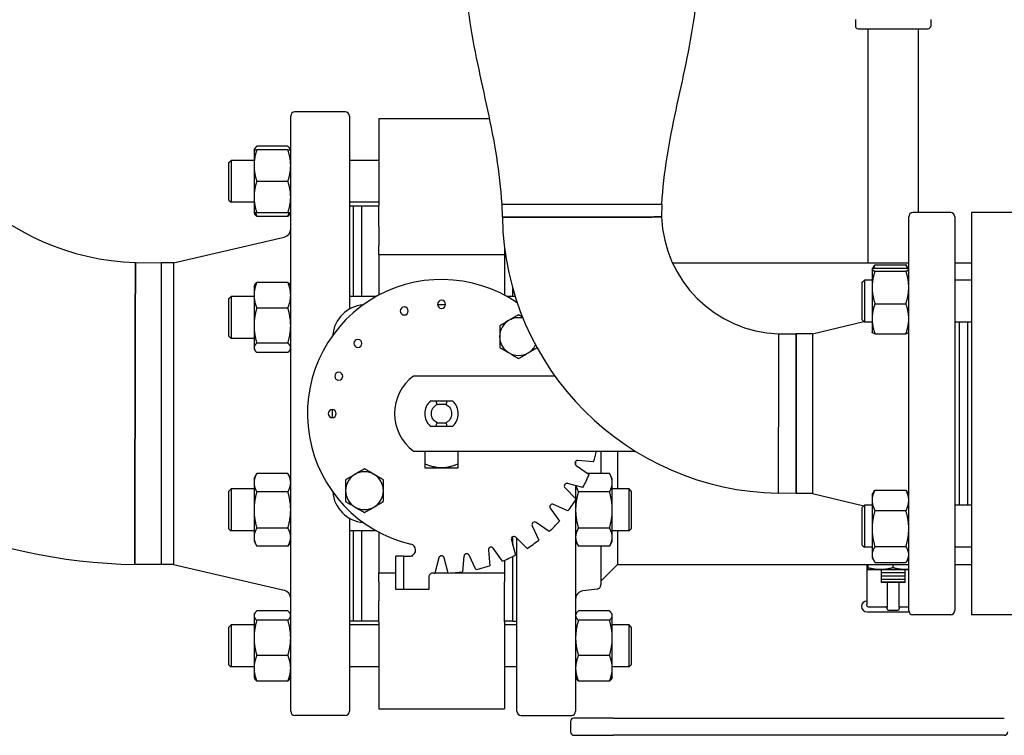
# Paper-space layout 'SHEET_2' of a CAD drawing. Header units: inches. Extents: x 2 to 369, y 6 to 267.
# Tile 6 of 64: x 74 to 88, y 86 to 97. Entities that reach past the tile are written whole.
import ezdxf

# ---------------------------------------------------------------- set-up
doc = ezdxf.new("R2010")
doc.units = ezdxf.units.IN
doc.header["$LTSCALE"] = 8
doc.header["$MEASUREMENT"] = 0
doc.layers.get('0').update_dxf_attribs({"lineweight": 25})

psp = doc.layouts.new('SHEET_2')

# ---------------------------------------------------------------- linework, layer by layer
for p, q in [((86.085, 97.006), (86.085, 96.908)), ((87.21, 97.006), (87.21, 96.908)), ((86.125, 96.868), (87.17, 96.868)), ((86.273, 96.868), (86.273, 93.378)), ((87.023, 96.868), (87.023, 94.128)), ((78.476, 95.628), (77.726, 95.628)), ((77.663, 86.69), (77.663, 95.565)), ((78.538, 95.565), (78.538, 92.686)), ((78.976, 95.53), (78.976, 94.233)), ((78.976, 95.53), (80.63, 95.53)), ((77.116, 95.061), (77.126, 95.077)), ((77.116, 95.061), (77.116, 94.827)), ((77.621, 95.115), (77.158, 95.115)), ((77.621, 95.061), (77.158, 95.061)), ((77.663, 95.061), (77.654, 95.077)), ((76.741, 94.873), (76.773, 94.905)), ((76.741, 94.311), (76.741, 94.873)), ((76.773, 94.905), (76.773, 94.28)), ((77.116, 94.905), (76.773, 94.905)), ((78.976, 94.905), (78.538, 94.905)), ((77.116, 94.827), (77.116, 94.358)), ((77.621, 94.592), (77.158, 94.592)), ((76.741, 94.311), (76.773, 94.28)), ((77.116, 94.358), (77.116, 94.123)), ((77.116, 94.28), (76.773, 94.28)), ((78.976, 94.28), (78.538, 94.28)), ((78.601, 94.221), (78.538, 94.221)), ((78.601, 92.875), (78.601, 94.223)), ((78.726, 94.223), (78.601, 94.223)), ((78.726, 92.875), (78.726, 94.223)), ((78.976, 94.223), (78.726, 94.223)), ((78.726, 92.875), (78.726, 94.223)), ((78.976, 93.918), (78.976, 94.233)), ((80.817, 94.253), (83.197, 94.253)), ((80.817, 94.253), (83.197, 94.253)), ((80.82, 94.056), (80.817, 94.253)), ((83.197, 94.253), (83.196, 94.061)), ((77.116, 94.123), (77.126, 94.107)), ((77.621, 94.123), (77.158, 94.123)), ((77.621, 94.069), (77.158, 94.069)), ((77.663, 94.123), (77.654, 94.107)), ((86.882, 88.19), (86.882, 94.065)), ((87.507, 94.128), (86.944, 94.128)), ((87.569, 94.065), (87.569, 88.19)), ((87.817, 94.128), (87.817, 88.128)), ((88.517, 94.128), (87.817, 94.128)), ((78.976, 93.918), (78.976, 93.636)), ((75.913, 93.378), (77.566, 93.761)), ((78.976, 93.5), (78.976, 93.636)), ((80.851, 93.617), (80.851, 93.5)), ((78.976, 93.5), (78.976, 92.894)), ((78.976, 93.5), (80.851, 93.5)), ((80.851, 93.5), (80.851, 92.894)), ((75.348, 93.38), (75.733, 93.378)), ((75.733, 93.378), (75.733, 88.878)), ((75.913, 93.378), (75.733, 93.378)), ((75.733, 93.378), (75.733, 90.267)), ((75.913, 93.378), (75.913, 88.878)), ((83.357, 93.378), (86.882, 93.378)), ((86.335, 93.276), (86.336, 93.277)), ((86.335, 93.276), (86.335, 93.274)), ((86.335, 93.274), (86.335, 93.011)), ((86.336, 93.277), (86.365, 93.327)), ((86.377, 93.347), (86.84, 93.347)), ((86.377, 93.295), (86.84, 93.295)), ((86.377, 93.254), (86.84, 93.254)), ((86.881, 93.277), (86.852, 93.327)), ((86.882, 93.276), (86.881, 93.277)), ((87.569, 93.378), (87.817, 93.378)), ((86.189, 93.088), (86.22, 93.119)), ((86.22, 93.119), (86.22, 92.494)), ((86.335, 93.119), (86.22, 93.119)), ((87.817, 93.119), (87.569, 93.119)), ((77.116, 93.031), (77.126, 93.048)), ((77.116, 93.031), (77.116, 92.894)), ((77.621, 93.085), (77.158, 93.085)), ((77.663, 93.031), (77.654, 93.048)), ((80.976, 92.875), (80.976, 92.994)), ((86.189, 92.526), (86.189, 93.088)), ((86.335, 93.011), (86.335, 92.543)), ((76.741, 92.844), (76.773, 92.875)), ((76.741, 92.281), (76.741, 92.844)), ((76.773, 92.875), (76.773, 92.25)), ((77.116, 92.875), (76.773, 92.875)), ((77.116, 92.894), (77.116, 92.441)), ((78.941, 92.875), (78.538, 92.875)), ((81.011, 92.875), (80.886, 92.875)), ((77.621, 92.703), (77.158, 92.703)), ((79.853, 92.753), (79.973, 92.753)), ((81.038, 92.781), (81.038, 92.792)), ((86.377, 92.767), (86.84, 92.767)), ((86.189, 92.526), (86.22, 92.494)), ((86.335, 92.543), (86.335, 92.338)), ((77.116, 92.441), (77.116, 92.11)), ((85.444, 92.318), (86.214, 92.5)), ((86.335, 92.494), (86.22, 92.494)), ((87.817, 92.494), (87.569, 92.494)), ((87.632, 92.494), (87.632, 89.761)), ((87.757, 92.494), (87.757, 89.761)), ((76.741, 92.281), (76.773, 92.25)), ((77.116, 92.25), (76.773, 92.25)), ((84.94, 92.316), (85.203, 92.318)), ((85.203, 92.318), (85.203, 89.938)), ((85.444, 92.318), (85.203, 92.318)), ((85.203, 89.938), (85.203, 92.318)), ((85.444, 92.318), (85.444, 89.938)), ((86.335, 92.338), (86.336, 92.337)), ((86.377, 92.319), (86.84, 92.319)), ((86.882, 92.338), (86.881, 92.337)), ((77.116, 92.11), (77.116, 92.094)), ((77.116, 92.094), (77.126, 92.077)), ((77.621, 92.18), (77.158, 92.18)), ((77.663, 92.094), (77.654, 92.077)), ((77.621, 92.04), (77.158, 92.04)), ((81.604, 91.688), (79.493, 91.688)), ((79.992, 91.313), (79.835, 91.313)), ((79.981, 91.263), (79.846, 91.263)), ((78.288, 91.068), (78.288, 91.187)), ((79.835, 90.943), (79.992, 90.943)), ((79.846, 90.993), (79.981, 90.993)), ((79.493, 90.568), (82.802, 90.568)), ((79.663, 90.568), (79.663, 90.377)), ((80.163, 90.377), (80.163, 90.568)), ((82.288, 90.568), (82.288, 90.234)), ((82.538, 90.568), (82.538, 90.005)), ((81.913, 90.416), (81.913, 90.362)), ((81.92, 90.356), (82.114, 90.22)), ((82.182, 90.408), (81.946, 90.429)), ((75.733, 90.267), (75.733, 88.878)), ((77.116, 90.161), (77.158, 90.234)), ((77.621, 90.234), (77.158, 90.234)), ((77.663, 90.161), (77.621, 90.234)), ((82.418, 90.234), (82.095, 90.234)), ((82.46, 90.161), (82.418, 90.234)), ((77.116, 90.161), (77.116, 90.098)), ((77.116, 90.098), (77.116, 89.693)), ((82.022, 90.025), (81.794, 90.086)), ((81.913, 90.054), (81.913, 89.862)), ((82.46, 90.098), (82.46, 90.161)), ((82.46, 89.693), (82.46, 90.098)), ((76.741, 89.974), (76.773, 90.005)), ((76.741, 89.411), (76.741, 89.974)), ((76.773, 90.005), (76.773, 89.38)), ((77.116, 90.005), (76.773, 90.005)), ((77.621, 89.963), (77.158, 89.963)), ((81.755, 90.019), (81.923, 89.852)), ((82.418, 89.963), (81.955, 89.963)), ((82.71, 90.005), (82.46, 90.005)), ((82.71, 89.38), (82.71, 90.005)), ((82.741, 89.974), (82.71, 90.005)), ((82.741, 89.974), (82.741, 89.411)), ((85.203, 89.938), (84.935, 89.941)), ((85.444, 89.938), (85.203, 89.938)), ((85.444, 89.938), (86.214, 89.755)), ((86.335, 89.917), (86.365, 89.969)), ((86.335, 89.917), (86.335, 89.836)), ((86.377, 89.988), (86.84, 89.988)), ((86.882, 89.917), (86.852, 89.969)), ((81.799, 89.676), (81.585, 89.775)), ((81.913, 89.837), (81.913, 86.69)), ((86.189, 89.729), (86.22, 89.761)), ((86.189, 89.167), (86.189, 89.729)), ((86.22, 89.761), (86.22, 89.136)), ((86.335, 89.761), (86.22, 89.761)), ((86.335, 89.836), (86.335, 89.413)), ((87.817, 89.761), (87.569, 89.761)), ((77.116, 89.693), (77.116, 89.287)), ((81.535, 89.716), (81.671, 89.523)), ((82.46, 89.287), (82.46, 89.693)), ((86.377, 89.683), (86.84, 89.683)), ((78.538, 89.57), (78.538, 86.69)), ((81.265, 89.456), (81.365, 89.242)), ((81.518, 89.37), (81.324, 89.506)), ((76.741, 89.411), (76.773, 89.38)), ((77.116, 89.38), (76.773, 89.38)), ((77.621, 89.422), (77.158, 89.422)), ((78.941, 89.38), (78.538, 89.38)), ((78.601, 88.033), (78.601, 89.38)), ((78.726, 88.033), (78.726, 89.38)), ((78.726, 88.033), (78.726, 89.38)), ((78.976, 89.361), (78.976, 88.755)), ((80.976, 89.168), (80.976, 89.293)), ((82.418, 89.422), (81.955, 89.422)), ((82.71, 89.38), (82.46, 89.38)), ((82.538, 89.38), (82.538, 88.878)), ((82.741, 89.411), (82.71, 89.38)), ((86.335, 89.413), (86.335, 89.026)), ((77.116, 89.287), (77.116, 89.224)), ((77.116, 89.224), (77.158, 89.151)), ((77.621, 89.151), (77.158, 89.151)), ((77.663, 89.224), (77.621, 89.151)), ((80.955, 89.247), (81.016, 89.018)), ((81.189, 89.118), (81.021, 89.285)), ((81.038, 86.69), (81.038, 89.269)), ((81.913, 89.224), (81.955, 89.151)), ((82.418, 89.151), (81.955, 89.151)), ((82.288, 89.151), (82.288, 88.573)), ((82.46, 89.224), (82.418, 89.151)), ((82.46, 89.224), (82.46, 89.287)), ((86.189, 89.167), (86.22, 89.136)), ((86.377, 89.144), (86.84, 89.144)), ((79.353, 89.003), (79.233, 89.003)), ((79.233, 88.503), (79.233, 89.003)), ((79.353, 89.003), (79.437, 89.003)), ((79.353, 88.503), (79.353, 89.003)), ((79.466, 89.008), (79.483, 89.008)), ((80.248, 89.004), (80.228, 88.768)), ((80.424, 88.803), (80.325, 89.017)), ((80.612, 89.094), (80.633, 88.859)), ((80.82, 88.927), (80.685, 89.121)), ((80.976, 88.033), (80.976, 88.998)), ((86.335, 89.136), (86.22, 89.136)), ((86.335, 89.026), (86.335, 88.979)), ((87.817, 89.136), (87.569, 89.136)), ((75.733, 88.878), (75.339, 88.879)), ((75.913, 88.878), (75.733, 88.878)), ((75.913, 88.878), (77.566, 88.494)), ((79.875, 88.978), (79.813, 88.75)), ((80.013, 88.75), (79.952, 88.978)), ((80.851, 88.94), (80.851, 88.755)), ((82.538, 88.878), (82.288, 88.628)), ((82.538, 88.878), (86.882, 88.878)), ((86.258, 88.878), (86.258, 88.282)), ((86.272, 88.878), (86.272, 88.829)), ((86.335, 88.979), (86.365, 88.928)), ((86.377, 88.908), (86.84, 88.908)), ((86.648, 88.829), (86.648, 88.878)), ((86.882, 88.979), (86.852, 88.928)), ((87.569, 88.878), (87.817, 88.878)), ((78.976, 88.755), (79.233, 88.755)), ((78.976, 88.619), (78.976, 88.755)), ((79.815, 88.755), (80.012, 88.755)), ((80.101, 88.755), (80.851, 88.755)), ((80.851, 88.755), (80.851, 88.619)), ((86.273, 88.802), (86.272, 88.802)), ((86.273, 88.802), (86.882, 88.802)), ((86.468, 88.761), (86.468, 88.754)), ((86.468, 88.761), (86.828, 88.761)), ((86.828, 88.754), (86.468, 88.754)), ((86.468, 88.711), (86.468, 88.704)), ((86.468, 88.711), (86.828, 88.711)), ((86.828, 88.704), (86.468, 88.704)), ((86.828, 88.754), (86.828, 88.761)), ((86.828, 88.704), (86.828, 88.711)), ((78.976, 88.619), (78.976, 88.337)), ((79.723, 88.691), (79.723, 88.503)), ((80.851, 88.337), (80.851, 88.619)), ((86.468, 88.661), (86.468, 88.654)), ((86.468, 88.661), (86.828, 88.661)), ((86.828, 88.654), (86.468, 88.654)), ((86.468, 88.619), (86.828, 88.619)), ((86.828, 88.608), (86.468, 88.608)), ((86.558, 88.608), (86.558, 88.241)), ((86.738, 88.241), (86.738, 88.608)), ((86.828, 88.654), (86.828, 88.661)), ((79.353, 88.503), (79.233, 88.503)), ((79.483, 88.503), (79.353, 88.503)), ((79.723, 88.503), (79.483, 88.503)), ((82.233, 88.511), (82.023, 88.485)), ((78.976, 88.022), (78.976, 88.337)), ((80.851, 88.022), (80.851, 88.337)), ((86.258, 88.268), (86.258, 88.282)), ((77.116, 88.132), (77.126, 88.148)), ((77.116, 88.132), (77.116, 88.116)), ((77.116, 88.116), (77.116, 87.784)), ((77.621, 88.186), (77.158, 88.186)), ((77.663, 88.132), (77.654, 88.148)), ((81.913, 88.132), (81.923, 88.148)), ((82.418, 88.186), (81.955, 88.186)), ((82.46, 88.132), (82.451, 88.148)), ((82.46, 88.116), (82.46, 88.132)), ((82.46, 87.784), (82.46, 88.116)), ((86.258, 88.173), (86.546, 88.173)), ((86.278, 88.248), (86.538, 88.248)), ((86.558, 88.218), (86.558, 88.241)), ((86.578, 88.198), (86.718, 88.198)), ((86.578, 88.173), (86.718, 88.173)), ((86.738, 88.241), (86.738, 88.218)), ((86.749, 88.173), (86.884, 88.173)), ((86.758, 88.248), (86.882, 88.248)), ((87.507, 88.128), (86.944, 88.128)), ((88.517, 88.128), (87.817, 88.128)), ((76.741, 87.944), (76.773, 87.976)), ((76.773, 87.976), (76.773, 87.351)), ((77.116, 87.976), (76.773, 87.976)), ((77.621, 88.046), (77.158, 88.046)), ((78.601, 88.034), (78.538, 88.034)), ((78.976, 87.976), (78.538, 87.976)), ((78.726, 88.033), (78.601, 88.033)), ((78.976, 88.033), (78.726, 88.033)), ((78.976, 88.022), (78.976, 86.726)), ((80.976, 88.033), (80.851, 88.033)), ((80.851, 88.022), (80.851, 86.726)), ((81.038, 87.976), (80.851, 87.976)), ((80.976, 88.034), (81.038, 88.034)), ((82.418, 88.046), (81.955, 88.046)), ((82.71, 87.976), (82.46, 87.976)), ((82.71, 87.351), (82.71, 87.976)), ((82.741, 87.944), (82.71, 87.976)), ((76.741, 87.382), (76.741, 87.944)), ((82.741, 87.944), (82.741, 87.382)), ((77.116, 87.784), (77.116, 87.332)), ((82.46, 87.332), (82.46, 87.784)), ((76.741, 87.382), (76.773, 87.351)), ((77.621, 87.523), (77.158, 87.523)), ((82.418, 87.523), (81.955, 87.523)), ((82.741, 87.382), (82.71, 87.351)), ((77.116, 87.351), (76.773, 87.351)), ((77.116, 87.332), (77.116, 87.194)), ((78.976, 87.351), (78.538, 87.351)), ((81.038, 87.351), (80.851, 87.351)), ((82.71, 87.351), (82.46, 87.351)), ((82.46, 87.194), (82.46, 87.332)), ((77.116, 87.194), (77.126, 87.178)), ((77.621, 87.14), (77.158, 87.14)), ((77.663, 87.194), (77.654, 87.178)), ((81.913, 87.194), (81.923, 87.178)), ((82.418, 87.14), (81.955, 87.14)), ((82.46, 87.194), (82.451, 87.178)), ((78.976, 86.726), (80.851, 86.726)), ((78.476, 86.628), (77.726, 86.628)), ((81.101, 86.628), (81.851, 86.628)), ((81.837, 86.537), (81.837, 86.381)), ((82.478, 86.587), (81.887, 86.587)), ((82.478, 86.587), (88.307, 86.587)), ((81.887, 86.331), (82.478, 86.331)), ((88.307, 86.331), (82.478, 86.331))]:
    psp.add_line(p, q)
for centre, radius, start, end in [((75.476, 97.128), 8.25, 180.9502, 269.0498), ((75.476, 97.128), 3.75, 181.9555, 268.0445), ((86.125, 96.908), 0.04, 180, 270), ((87.17, 96.908), 0.04, 270, 0), ((77.726, 95.565), 0.0625, 90, 180), ((78.476, 95.565), 0.0625, 0, 90), ((85.007, 94.128), 4.187, 180.9823, 269.0177), ((85.007, 94.128), 1.812, 182.1135, 267.8865), ((86.944, 94.065), 0.0625, 90, 180), ((87.507, 94.065), 0.0625, 0, 90), ((77.538, 93.883), 0.125, 283.0693, 0), ((79.913, 91.128), 2, 55.6082, 256.8264), ((79.913, 92.758), 0.06, 90, 270), ((79.913, 92.758), 0.06, 270, 90), ((78.788, 92.253), 0.5, 94.9989, 175.0011), ((79.356, 92.659), 0.06, 90, 270), ((79.356, 92.659), 0.06, 270, 90), ((81.062, 92.277), 0.282, 120, 180), ((81.062, 92.277), 0.282, 90, 120), ((81.062, 92.277), 0.282, 76.5289, 90), ((78.665, 92.175), 0.06, 90, 270), ((78.665, 92.175), 0.06, 270, 90), ((81.062, 92.277), 0.282, 180, 240), ((81.062, 92.277), 0.282, 300, 333.7454), ((81.062, 92.277), 0.282, 240, 300), ((78.381, 91.685), 0.06, 90, 270), ((78.381, 91.685), 0.06, 270, 90), ((79.913, 91.128), 0.7, 126.8699, 233.1301), ((79.913, 91.128), 0.25, 132.2686, 227.7314), ((79.913, 91.128), 0.25, 312.2686, 47.7314), ((78.283, 91.128), 0.06, 90, 270), ((78.283, 91.128), 0.06, 270, 90), ((79.913, 91.128), 2.38, 342.4038, 346.391), ((81.943, 90.389), 0.04, 85, 235), ((78.764, 89.979), 0.282, 120, 180), ((78.764, 89.979), 0.282, 90, 120), ((78.764, 89.979), 0.282, 60, 90), ((78.764, 89.979), 0.282, 0, 60), ((79.913, 91.128), 2.38, 332.4038, 337.5962), ((81.784, 90.048), 0.04, 75, 225), ((78.788, 90.003), 0.5, 184.9989, 265.0011), ((78.764, 89.979), 0.282, 180, 240), ((78.764, 89.979), 0.282, 300, 0), ((78.764, 89.979), 0.282, 240, 300), ((81.568, 89.739), 0.04, 65, 215), ((79.913, 91.128), 2.38, 322.4038, 327.5962), ((81.302, 89.473), 0.04, 55, 205), ((79.913, 91.128), 2.38, 312.4038, 317.5962), ((80.993, 89.257), 0.04, 45, 195), ((79.437, 89.093), 0.09, 289.1881, 76.8264), ((79.913, 91.128), 2.38, 302.4038, 307.5962), ((79.913, 88.968), 0.04, 15, 165), ((80.288, 89), 0.04, 25, 175), ((80.652, 89.098), 0.04, 35, 185), ((79.913, 91.128), 2.38, 292.4038, 297.5962), ((79.913, 91.128), 2.38, 282.4038, 287.5962), ((79.783, 88.691), 0.06, 86.9459, 180), ((79.913, 91.128), 2.38, 266.9459, 267.5962), ((79.913, 91.128), 2.38, 272.4038, 277.5962), ((82.226, 88.573), 0.0625, 277, 0), ((77.538, 88.372), 0.125, 0, 76.9307), ((82.038, 88.361), 0.125, 97, 180), ((86.258, 88.253), 0.08, 90, 270), ((86.278, 88.268), 0.02, 180, 270), ((86.538, 88.228), 0.02, 0, 90), ((86.578, 88.218), 0.02, 180, 270), ((86.718, 88.218), 0.02, 270, 0), ((86.758, 88.228), 0.02, 90, 180), ((86.944, 88.19), 0.0625, 180, 270), ((87.507, 88.19), 0.0625, 270, 0), ((77.726, 86.69), 0.0625, 180, 270), ((78.476, 86.69), 0.0625, 270, 0), ((81.101, 86.69), 0.0625, 180, 270), ((81.851, 86.69), 0.0625, 270, 0), ((81.887, 86.537), 0.05, 90, 180), ((81.887, 86.381), 0.05, 180, 270), ((88.307, 86.381), 0.05, 270, 0)]:
    psp.add_arc(centre, radius, start, end)
for points, knots in [([(80.817, 94.253), (80.798, 94.488), (80.774, 94.724), (80.699, 95.19), (80.653, 95.422), (80.554, 95.886), (80.502, 96.117), (80.406, 96.581), (80.362, 96.813), (80.294, 97.281), (80.275, 97.517), (80.257, 97.753)], [0, 0, 0, 0, 1.801926, 1.801926, 3.603852, 3.603852, 5.405778, 5.405778, 7.207704, 7.207704, 9.00963, 9.00963, 9.00963, 9.00963]), ([(83.197, 94.253), (83.216, 94.488), (83.24, 94.724), (83.315, 95.19), (83.361, 95.422), (83.46, 95.886), (83.512, 96.117), (83.608, 96.581), (83.652, 96.813), (83.719, 97.281), (83.739, 97.517), (83.757, 97.753)], [0, 0, 0, 0, 1.801926, 1.801926, 3.603852, 3.603852, 5.405778, 5.405778, 7.207704, 7.207704, 9.00963, 9.00963, 9.00963, 9.00963]), ([(80.82, 94.056), (80.82, 94.056), (80.82, 94.056), (80.824, 94.056), (80.863, 94.056), (81.003, 94.056), (81.101, 94.056), (81.347, 94.056), (81.497, 94.057), (81.771, 94.057), (81.89, 94.057), (82.009, 94.057), (82.128, 94.058), (82.246, 94.058), (82.521, 94.058), (82.671, 94.059), (82.916, 94.06), (83.013, 94.06), (83.156, 94.061), (83.196, 94.061), (83.196, 94.061)], [-13.063075, -13.063075, -13.063075, -13.063075, -12.999422, -12.999422, -11.835144, -11.835144, -10.71695, -10.71695, -9.538954, -9.538954, -8.707225, -8.707225, -8.707225, -7.875496, -7.875496, -6.696847, -6.696847, -5.580066, -5.580066, -4.355831, -4.355831, -4.355831, -4.355831]), ([(83.196, 94.061), (83.196, 94.061), (83.156, 94.061), (83.013, 94.06), (82.916, 94.06), (82.671, 94.059), (82.521, 94.058), (82.246, 94.058), (82.128, 94.058), (82.009, 94.057), (81.89, 94.057), (81.771, 94.057), (81.497, 94.057), (81.347, 94.056), (81.101, 94.056), (81.003, 94.056), (80.863, 94.056), (80.824, 94.056), (80.82, 94.056), (80.82, 94.056), (80.82, 94.056)], [4.355831, 4.355831, 4.355831, 4.355831, 5.580066, 5.580066, 6.696847, 6.696847, 7.875496, 7.875496, 8.707225, 8.707225, 8.707225, 9.538954, 9.538954, 10.71695, 10.71695, 11.835144, 11.835144, 12.999422, 12.999422, 13.063075, 13.063075, 13.063075, 13.063075]), ([(75.348, 93.38), (75.348, 93.38), (75.348, 93.37), (75.347, 93.307), (75.347, 93.208), (75.346, 92.92), (75.345, 92.733), (75.344, 92.3), (75.344, 92.056), (75.343, 91.581), (75.342, 91.356), (75.342, 91.131), (75.341, 90.906), (75.341, 90.681), (75.34, 90.206), (75.34, 89.961), (75.34, 89.529), (75.339, 89.342), (75.339, 89.052), (75.339, 88.952), (75.339, 88.888), (75.339, 88.879), (75.339, 88.879)], [-24.728992, -24.728992, -24.728992, -24.728992, -23.90365, -23.90365, -21.905876, -21.905876, -19.965971, -19.965971, -18.06363, -18.06363, -16.488655, -16.488655, -16.488655, -14.91368, -14.91368, -13.012353, -13.012353, -11.078459, -11.078459, -9.074558, -9.074558, -8.240302, -8.240302, -8.240302, -8.240302]), ([(75.339, 88.879), (75.339, 88.879), (75.339, 88.888), (75.339, 88.952), (75.339, 89.052), (75.339, 89.342), (75.34, 89.529), (75.34, 89.961), (75.34, 90.206), (75.341, 90.681), (75.341, 90.906), (75.342, 91.131), (75.342, 91.356), (75.343, 91.581), (75.344, 92.056), (75.344, 92.3), (75.345, 92.733), (75.346, 92.92), (75.347, 93.208), (75.347, 93.307), (75.348, 93.37), (75.348, 93.38), (75.348, 93.38)], [8.240302, 8.240302, 8.240302, 8.240302, 9.074558, 9.074558, 11.078459, 11.078459, 13.012353, 13.012353, 14.91368, 14.91368, 16.488655, 16.488655, 16.488655, 18.06363, 18.06363, 19.965971, 19.965971, 21.905876, 21.905876, 23.90365, 23.90365, 24.728992, 24.728992, 24.728992, 24.728992]), ([(80.921, 92.52), (80.897, 92.507), (80.874, 92.493), (80.827, 92.466), (80.804, 92.452), (80.781, 92.439)], [0, 0, 0, 0, 0.002088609, 0.002088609, 0.004177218, 0.004177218, 0.004177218, 0.004177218]), ([(81.062, 92.602), (81.039, 92.588), (81.016, 92.575), (80.969, 92.548), (80.946, 92.534), (80.921, 92.52)], [0, 0, 0, 0, 0.002088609, 0.002088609, 0.004177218, 0.004177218, 0.004177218, 0.004177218]), ([(80.781, 92.439), (80.781, 92.413), (80.781, 92.386), (80.781, 92.332), (80.781, 92.304), (80.781, 92.277)], [0, 0, 0, 0, 0.002088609, 0.002088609, 0.004177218, 0.004177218, 0.004177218, 0.004177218]), ([(80.781, 92.277), (80.781, 92.249), (80.781, 92.222), (80.781, 92.167), (80.781, 92.141), (80.781, 92.114)], [0, 0, 0, 0, 0.002088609, 0.002088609, 0.004177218, 0.004177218, 0.004177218, 0.004177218]), ([(84.94, 92.316), (84.94, 92.316), (84.94, 92.277), (84.939, 92.134), (84.939, 92.036), (84.938, 91.791), (84.938, 91.641), (84.937, 91.367), (84.937, 91.248), (84.937, 91.129), (84.937, 91.011), (84.936, 90.892), (84.936, 90.618), (84.936, 90.468), (84.935, 90.222), (84.935, 90.124), (84.935, 89.984), (84.935, 89.945), (84.935, 89.941), (84.935, 89.941), (84.935, 89.941)], [-13.058619, -13.058619, -13.058619, -13.058619, -11.834384, -11.834384, -10.717603, -10.717603, -9.538954, -9.538954, -8.707225, -8.707225, -8.707225, -7.875496, -7.875496, -6.6975, -6.6975, -5.579306, -5.579306, -4.415028, -4.415028, -4.351375, -4.351375, -4.351375, -4.351375]), ([(84.94, 92.316), (84.94, 92.316), (84.94, 92.277), (84.939, 92.134), (84.939, 92.036), (84.938, 91.791), (84.938, 91.641), (84.937, 91.367), (84.937, 91.248), (84.937, 91.129), (84.937, 91.011), (84.936, 90.892), (84.936, 90.618), (84.936, 90.468), (84.935, 90.222), (84.935, 90.124), (84.935, 89.984), (84.935, 89.945), (84.935, 89.941), (84.935, 89.941), (84.935, 89.941)], [-13.058619, -13.058619, -13.058619, -13.058619, -11.834404, -11.834404, -10.717621, -10.717621, -9.53897, -9.53897, -8.70724, -8.70724, -8.70724, -7.87551, -7.87551, -6.697511, -6.697511, -5.579316, -5.579316, -4.415035, -4.415035, -4.351375, -4.351375, -4.351375, -4.351375]), ([(80.781, 92.114), (80.804, 92.101), (80.827, 92.087), (80.874, 92.06), (80.897, 92.047), (80.921, 92.033)], [0, 0, 0, 0, 0.002088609, 0.002088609, 0.004177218, 0.004177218, 0.004177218, 0.004177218]), ([(81.203, 92.033), (81.227, 92.047), (81.251, 92.06), (81.295, 92.086), (81.316, 92.098), (81.337, 92.11)], [0, 0, 0, 0, 0.002088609, 0.002088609, 0.003982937, 0.003982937, 0.003982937, 0.003982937]), ([(80.921, 92.033), (80.946, 92.019), (80.969, 92.005), (81.016, 91.978), (81.039, 91.965), (81.062, 91.952)], [0, 0, 0, 0, 0.002088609, 0.002088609, 0.004177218, 0.004177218, 0.004177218, 0.004177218]), ([(81.062, 91.952), (81.085, 91.965), (81.108, 91.978), (81.155, 92.005), (81.179, 92.019), (81.203, 92.033)], [0, 0, 0, 0, 0.002088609, 0.002088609, 0.004177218, 0.004177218, 0.004177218, 0.004177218]), ([(79.835, 91.313), (79.819, 91.313), (79.803, 91.313), (79.774, 91.313), (79.759, 91.313), (79.745, 91.313)], [0, 0, 0, 0, 0.001296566, 0.001296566, 0.002593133, 0.002593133, 0.002593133, 0.002593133]), ([(79.846, 90.993), (79.821, 91.005), (79.799, 91.025), (79.77, 91.072), (79.762, 91.1), (79.762, 91.155), (79.77, 91.183), (79.799, 91.231), (79.821, 91.25), (79.846, 91.263)], [0, 0, 0, 0, 0.25, 0.25, 0.5, 0.5, 0.75, 0.75, 1, 1, 1, 1]), ([(79.981, 91.263), (80.006, 91.25), (80.027, 91.231), (80.056, 91.183), (80.064, 91.155), (80.064, 91.1), (80.056, 91.072), (80.027, 91.025), (80.006, 91.005), (79.981, 90.993)], [0, 0, 0, 0, 0.25, 0.25, 0.5, 0.5, 0.75, 0.75, 1, 1, 1, 1]), ([(80.081, 91.313), (80.067, 91.313), (80.053, 91.313), (80.023, 91.313), (80.008, 91.313), (79.992, 91.313)], [0, 0, 0, 0, 0.001296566, 0.001296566, 0.002593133, 0.002593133, 0.002593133, 0.002593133]), ([(79.745, 90.943), (79.759, 90.943), (79.774, 90.943), (79.803, 90.943), (79.819, 90.943), (79.835, 90.943)], [0, 0, 0, 0, 0.001296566, 0.001296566, 0.002593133, 0.002593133, 0.002593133, 0.002593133]), ([(79.992, 90.943), (80.008, 90.943), (80.023, 90.943), (80.053, 90.943), (80.067, 90.943), (80.081, 90.943)], [0, 0, 0, 0, 0.001296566, 0.001296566, 0.002593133, 0.002593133, 0.002593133, 0.002593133]), ([(79.663, 90.377), (79.663, 90.372), (79.663, 90.367), (79.663, 90.36), (79.663, 90.358), (79.663, 90.355), (79.663, 90.354), (79.663, 90.352), (79.663, 90.351), (79.663, 90.351), (79.663, 90.35), (79.663, 90.346), (79.663, 90.343), (79.663, 90.339), (79.663, 90.337), (79.663, 90.335), (79.663, 90.334), (79.663, 90.333), (79.663, 90.332), (79.663, 90.332), (79.663, 90.327), (79.663, 90.324), (79.663, 90.319), (79.663, 90.318), (79.663, 90.318)], [0, 0, 0, 0, 0.125, 0.125, 0.1875, 0.1875, 0.21875, 0.234375, 0.242188, 0.242188, 0.25, 0.25, 0.375, 0.375, 0.4375, 0.4375, 0.46875, 0.484375, 0.484375, 0.5, 0.5, 0.75, 0.75, 1, 1, 1, 1]), ([(79.913, 90.318), (79.894, 90.318), (79.876, 90.319), (79.847, 90.322), (79.838, 90.324), (79.824, 90.327), (79.819, 90.328), (79.811, 90.329), (79.808, 90.33), (79.804, 90.331), (79.802, 90.331), (79.8, 90.332), (79.8, 90.332), (79.778, 90.337), (79.757, 90.343), (79.712, 90.358), (79.688, 90.367), (79.663, 90.377)], [0, 0, 0, 0, 0.25, 0.25, 0.375, 0.375, 0.4375, 0.4375, 0.46875, 0.484375, 0.492188, 0.492188, 0.5, 0.5, 0.75, 0.75, 1, 1, 1, 1]), ([(79.663, 90.318), (79.663, 90.318), (79.67, 90.318), (79.695, 90.318), (79.713, 90.318), (79.76, 90.318), (79.787, 90.318), (79.848, 90.318), (79.88, 90.318), (79.913, 90.318)], [0, 0, 0, 0, 0.25, 0.25, 0.5, 0.5, 0.75, 0.75, 1, 1, 1, 1]), ([(80.163, 90.377), (80.15, 90.372), (80.138, 90.367), (80.12, 90.36), (80.114, 90.358), (80.105, 90.355), (80.1, 90.354), (80.095, 90.352), (80.093, 90.351), (80.092, 90.351), (80.091, 90.35), (80.079, 90.346), (80.069, 90.343), (80.053, 90.339), (80.048, 90.337), (80.04, 90.335), (80.036, 90.334), (80.032, 90.333), (80.03, 90.332), (80.028, 90.332), (80.008, 90.327), (79.989, 90.324), (79.951, 90.319), (79.932, 90.318), (79.913, 90.318)], [0, 0, 0, 0, 0.125, 0.125, 0.1875, 0.1875, 0.21875, 0.234375, 0.242188, 0.242188, 0.25, 0.25, 0.375, 0.375, 0.4375, 0.4375, 0.46875, 0.484375, 0.484375, 0.5, 0.5, 0.75, 0.75, 1, 1, 1, 1]), ([(79.913, 90.318), (79.946, 90.318), (79.979, 90.318), (80.039, 90.318), (80.067, 90.318), (80.113, 90.318), (80.132, 90.318), (80.157, 90.318), (80.163, 90.318), (80.163, 90.318)], [0, 0, 0, 0, 0.25, 0.25, 0.5, 0.5, 0.75, 0.75, 1, 1, 1, 1]), ([(80.163, 90.318), (80.163, 90.318), (80.163, 90.319), (80.163, 90.322), (80.163, 90.324), (80.163, 90.327), (80.163, 90.328), (80.163, 90.329), (80.163, 90.33), (80.163, 90.331), (80.163, 90.331), (80.163, 90.332), (80.163, 90.332), (80.163, 90.337), (80.163, 90.343), (80.163, 90.358), (80.163, 90.367), (80.163, 90.377)], [0, 0, 0, 0, 0.25, 0.25, 0.375, 0.375, 0.4375, 0.4375, 0.46875, 0.484375, 0.492187, 0.492187, 0.5, 0.5, 0.75, 0.75, 1, 1, 1, 1]), ([(78.623, 90.222), (78.599, 90.208), (78.576, 90.195), (78.529, 90.168), (78.506, 90.154), (78.483, 90.141)], [0, 0, 0, 0, 0.002088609, 0.002088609, 0.004177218, 0.004177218, 0.004177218, 0.004177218]), ([(78.764, 90.304), (78.741, 90.29), (78.718, 90.277), (78.671, 90.25), (78.647, 90.236), (78.623, 90.222)], [0, 0, 0, 0, 0.002088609, 0.002088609, 0.004177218, 0.004177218, 0.004177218, 0.004177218]), ([(78.905, 90.222), (78.881, 90.236), (78.857, 90.25), (78.81, 90.277), (78.787, 90.29), (78.764, 90.304)], [0, 0, 0, 0, 0.002088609, 0.002088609, 0.004177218, 0.004177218, 0.004177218, 0.004177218]), ([(79.046, 90.141), (79.023, 90.154), (78.999, 90.168), (78.953, 90.195), (78.929, 90.208), (78.905, 90.222)], [0, 0, 0, 0, 0.002088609, 0.002088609, 0.004177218, 0.004177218, 0.004177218, 0.004177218]), ([(78.483, 90.141), (78.483, 90.115), (78.483, 90.088), (78.483, 90.034), (78.483, 90.006), (78.483, 89.979)], [0, 0, 0, 0, 0.002088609, 0.002088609, 0.004177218, 0.004177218, 0.004177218, 0.004177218]), ([(79.046, 89.979), (79.046, 90.006), (79.046, 90.034), (79.046, 90.088), (79.046, 90.115), (79.046, 90.141)], [0, 0, 0, 0, 0.002088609, 0.002088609, 0.004177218, 0.004177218, 0.004177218, 0.004177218]), ([(78.483, 89.979), (78.483, 89.951), (78.483, 89.923), (78.483, 89.869), (78.483, 89.843), (78.483, 89.816)], [0, 0, 0, 0, 0.002088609, 0.002088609, 0.004177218, 0.004177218, 0.004177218, 0.004177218]), ([(79.046, 89.816), (79.046, 89.843), (79.046, 89.869), (79.046, 89.923), (79.046, 89.951), (79.046, 89.979)], [0, 0, 0, 0, 0.002088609, 0.002088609, 0.004177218, 0.004177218, 0.004177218, 0.004177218]), ([(78.483, 89.816), (78.506, 89.803), (78.529, 89.789), (78.576, 89.762), (78.599, 89.749), (78.623, 89.735)], [0, 0, 0, 0, 0.002088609, 0.002088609, 0.004177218, 0.004177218, 0.004177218, 0.004177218]), ([(78.623, 89.735), (78.647, 89.721), (78.671, 89.707), (78.718, 89.68), (78.741, 89.667), (78.764, 89.653)], [0, 0, 0, 0, 0.002088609, 0.002088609, 0.004177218, 0.004177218, 0.004177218, 0.004177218]), ([(78.764, 89.653), (78.787, 89.667), (78.81, 89.68), (78.857, 89.707), (78.881, 89.721), (78.905, 89.735)], [0, 0, 0, 0, 0.002088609, 0.002088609, 0.004177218, 0.004177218, 0.004177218, 0.004177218]), ([(78.905, 89.735), (78.929, 89.749), (78.953, 89.762), (78.999, 89.789), (79.023, 89.803), (79.046, 89.816)], [0, 0, 0, 0, 0.002088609, 0.002088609, 0.004177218, 0.004177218, 0.004177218, 0.004177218]), ([(86.468, 88.789), (86.468, 88.788), (86.468, 88.788), (86.468, 88.787), (86.468, 88.786), (86.468, 88.784), (86.468, 88.783), (86.468, 88.782), (86.468, 88.781), (86.468, 88.779), (86.468, 88.779), (86.468, 88.777), (86.468, 88.777), (86.468, 88.776)], [0.01991962, 0.01991962, 0.01991962, 0.01991962, 0.02347909, 0.02347909, 0.0265162, 0.0265162, 0.02874734, 0.02874734, 0.03097849, 0.03097849, 0.0340156, 0.0340156, 0.03757507, 0.03757507, 0.03757507, 0.03757507]), ([(86.468, 88.739), (86.468, 88.738), (86.468, 88.738), (86.468, 88.737), (86.468, 88.736), (86.468, 88.734), (86.468, 88.733), (86.468, 88.732), (86.468, 88.731), (86.468, 88.729), (86.468, 88.729), (86.468, 88.727), (86.468, 88.727), (86.468, 88.726)], [0.01991962, 0.01991962, 0.01991962, 0.01991962, 0.02347909, 0.02347909, 0.0265162, 0.0265162, 0.02874734, 0.02874734, 0.03097849, 0.03097849, 0.0340156, 0.0340156, 0.03757507, 0.03757507, 0.03757507, 0.03757507]), ([(86.828, 88.776), (86.828, 88.777), (86.828, 88.777), (86.828, 88.779), (86.828, 88.779), (86.828, 88.781), (86.828, 88.782), (86.828, 88.783), (86.828, 88.784), (86.828, 88.786), (86.828, 88.787), (86.828, 88.788), (86.828, 88.788), (86.828, 88.789)], [0.01991962, 0.01991962, 0.01991962, 0.01991962, 0.02347909, 0.02347909, 0.0265162, 0.0265162, 0.02874734, 0.02874734, 0.03097849, 0.03097849, 0.0340156, 0.0340156, 0.03757507, 0.03757507, 0.03757507, 0.03757507]), ([(86.828, 88.726), (86.828, 88.727), (86.828, 88.727), (86.828, 88.729), (86.828, 88.729), (86.828, 88.731), (86.828, 88.732), (86.828, 88.733), (86.828, 88.734), (86.828, 88.736), (86.828, 88.737), (86.828, 88.738), (86.828, 88.738), (86.828, 88.739)], [0.01991962, 0.01991962, 0.01991962, 0.01991962, 0.02347909, 0.02347909, 0.0265162, 0.0265162, 0.02874734, 0.02874734, 0.03097849, 0.03097849, 0.0340156, 0.0340156, 0.03757507, 0.03757507, 0.03757507, 0.03757507]), ([(86.468, 88.689), (86.468, 88.688), (86.468, 88.688), (86.468, 88.687), (86.468, 88.686), (86.468, 88.684), (86.468, 88.683), (86.468, 88.682), (86.468, 88.681), (86.468, 88.679), (86.468, 88.679), (86.468, 88.677), (86.468, 88.677), (86.468, 88.676)], [0.01991962, 0.01991962, 0.01991962, 0.01991962, 0.02347909, 0.02347909, 0.0265162, 0.0265162, 0.02874734, 0.02874734, 0.03097849, 0.03097849, 0.0340156, 0.0340156, 0.03757507, 0.03757507, 0.03757507, 0.03757507]), ([(86.468, 88.639), (86.468, 88.638), (86.468, 88.638), (86.468, 88.637), (86.468, 88.636), (86.468, 88.634), (86.468, 88.633), (86.468, 88.632), (86.468, 88.631), (86.468, 88.629), (86.468, 88.629), (86.468, 88.627), (86.468, 88.627), (86.468, 88.626)], [0.01991962, 0.01991962, 0.01991962, 0.01991962, 0.02347909, 0.02347909, 0.0265162, 0.0265162, 0.02874734, 0.02874734, 0.03097849, 0.03097849, 0.0340156, 0.0340156, 0.03757507, 0.03757507, 0.03757507, 0.03757507]), ([(86.828, 88.676), (86.828, 88.677), (86.828, 88.677), (86.828, 88.679), (86.828, 88.679), (86.828, 88.681), (86.828, 88.682), (86.828, 88.683), (86.828, 88.684), (86.828, 88.686), (86.828, 88.687), (86.828, 88.688), (86.828, 88.688), (86.828, 88.689)], [0.01991962, 0.01991962, 0.01991962, 0.01991962, 0.02347909, 0.02347909, 0.0265162, 0.0265162, 0.02874734, 0.02874734, 0.03097849, 0.03097849, 0.0340156, 0.0340156, 0.03757507, 0.03757507, 0.03757507, 0.03757507]), ([(86.828, 88.626), (86.828, 88.627), (86.828, 88.627), (86.828, 88.629), (86.828, 88.629), (86.828, 88.631), (86.828, 88.632), (86.828, 88.633), (86.828, 88.634), (86.828, 88.636), (86.828, 88.637), (86.828, 88.638), (86.828, 88.638), (86.828, 88.639)], [0.01991962, 0.01991962, 0.01991962, 0.01991962, 0.02347909, 0.02347909, 0.0265162, 0.0265162, 0.02874734, 0.02874734, 0.03097849, 0.03097849, 0.0340156, 0.0340156, 0.03757507, 0.03757507, 0.03757507, 0.03757507]), ([(86.546, 88.173), (86.548, 88.173), (86.55, 88.173), (86.554, 88.173), (86.555, 88.173), (86.558, 88.173), (86.559, 88.173), (86.561, 88.173), (86.561, 88.173), (86.563, 88.173), (86.565, 88.173), (86.568, 88.173), (86.57, 88.173), (86.574, 88.173), (86.576, 88.173), (86.578, 88.173)], [0, 0, 0, 0, 0.00556877, 0.00556877, 0.0105885, 0.0105885, 0.01372583, 0.01372583, 0.01568666, 0.01568666, 0.01960833, 0.01960833, 0.025883, 0.025883, 0.03137333, 0.03137333, 0.03137333, 0.03137333]), ([(86.718, 88.173), (86.723, 88.173), (86.728, 88.173), (86.734, 88.173), (86.739, 88.173), (86.744, 88.173), (86.749, 88.173)], [0.09217661, 0.09217661, 0.09217661, 0.09217661, 0.1084094, 0.1084094, 0.1084094, 0.12354926, 0.12354926, 0.12354926, 0.12354926])]:
    psp.add_open_spline(points, degree=3, knots=knots)
for points, weights in [([(77.158, 95.061), (77.116, 94.935), (77.116, 94.827)], [1.10906450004, 1.0930923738, 1]), ([(77.116, 95.061), (77.116, 95.061), (77.158, 95.061)], [1, 1.0930923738, 1.10906450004]), ([(77.158, 95.115), (77.126, 95.086), (77.119, 95.061)], [1.10906450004, 1.09674264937, 1.03852268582]), ([(77.661, 95.061), (77.654, 95.086), (77.621, 95.115)], [1.03852268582, 1.09674264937, 1.10906450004]), ([(77.663, 94.827), (77.663, 94.935), (77.621, 95.061)], [1, 1.0930923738, 1.10906450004]), ([(77.621, 95.061), (77.663, 95.061), (77.663, 95.061)], [1.10906450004, 1.0930923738, 1]), ([(77.116, 94.827), (77.116, 94.718), (77.158, 94.592)], [1, 1.0930923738, 1.10906450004]), ([(77.621, 94.592), (77.663, 94.718), (77.663, 94.827)], [1.10906450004, 1.0930923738, 1]), ([(77.158, 94.592), (77.116, 94.467), (77.116, 94.358)], [1.10906450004, 1.0930923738, 1]), ([(77.663, 94.358), (77.663, 94.467), (77.621, 94.592)], [1, 1.0930923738, 1.10906450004]), ([(77.116, 94.358), (77.116, 94.249), (77.158, 94.123)], [1, 1.0930923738, 1.10906450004]), ([(77.621, 94.123), (77.663, 94.249), (77.663, 94.358)], [1.10906450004, 1.0930923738, 1]), ([(77.158, 94.123), (77.116, 94.123), (77.116, 94.123)], [1.10906450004, 1.0930923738, 1]), ([(77.158, 94.069), (77.136, 94.089), (77.126, 94.107)], [1.10906450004, 1.10058521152, 1.0703708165]), ([(77.139, 94.123), (77.147, 94.097), (77.158, 94.069)], [1.09444483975, 1.10467156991, 1.10906450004]), ([(77.663, 94.123), (77.663, 94.123), (77.621, 94.123)], [1, 1.0930923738, 1.10906450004]), ([(77.621, 94.069), (77.633, 94.097), (77.641, 94.123)], [1.10906450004, 1.10467156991, 1.09444483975]), ([(77.654, 94.107), (77.643, 94.089), (77.621, 94.069)], [1.07037081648, 1.10058521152, 1.10906450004]), ([(86.377, 93.295), (86.335, 93.284), (86.335, 93.274)], [1.10906450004, 1.0930923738, 1]), ([(86.335, 93.274), (86.335, 93.265), (86.377, 93.254)], [1, 1.0930923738, 1.10906450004]), ([(86.377, 93.254), (86.335, 93.124), (86.335, 93.011)], [1.10906450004, 1.0930923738, 1]), ([(86.377, 93.347), (86.361, 93.315), (86.351, 93.287)], [1.10906450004, 1.10287137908, 1.08508348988]), ([(86.365, 93.327), (86.37, 93.337), (86.377, 93.347)], [1.10204957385, 1.10652886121, 1.10906450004]), ([(86.84, 93.347), (86.847, 93.337), (86.852, 93.327)], [1.10906450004, 1.10652886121, 1.10204957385]), ([(86.866, 93.287), (86.856, 93.315), (86.84, 93.347)], [1.08508348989, 1.10287137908, 1.10906450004]), ([(86.882, 93.274), (86.882, 93.284), (86.84, 93.295)], [1, 1.0930923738, 1.10906450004]), ([(86.84, 93.254), (86.882, 93.265), (86.882, 93.274)], [1.10906450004, 1.0930923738, 1]), ([(86.882, 93.011), (86.882, 93.124), (86.84, 93.254)], [1, 1.0930923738, 1.10906450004]), ([(77.158, 93.085), (77.116, 92.983), (77.116, 92.894)], [1.10906450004, 1.0930923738, 1]), ([(77.126, 93.048), (77.136, 93.066), (77.158, 93.085)], [1.07037081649, 1.10058521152, 1.10906450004]), ([(77.663, 92.894), (77.663, 92.983), (77.621, 93.085)], [1, 1.0930923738, 1.10906450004]), ([(77.621, 93.085), (77.643, 93.066), (77.654, 93.048)], [1.10906450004, 1.10058521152, 1.07037081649]), ([(86.335, 93.011), (86.335, 92.897), (86.377, 92.767)], [1, 1.0930923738, 1.10906450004]), ([(86.84, 92.767), (86.882, 92.897), (86.882, 93.011)], [1.10906450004, 1.0930923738, 1]), ([(77.116, 92.894), (77.116, 92.805), (77.158, 92.703)], [1, 1.0930923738, 1.10906450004]), ([(77.621, 92.703), (77.663, 92.805), (77.663, 92.894)], [1.10906450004, 1.0930923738, 1]), ([(77.158, 92.703), (77.116, 92.563), (77.116, 92.441)], [1.10906450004, 1.0930923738, 1]), ([(77.663, 92.441), (77.663, 92.563), (77.621, 92.703)], [1, 1.0930923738, 1.10906450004]), ([(86.377, 92.767), (86.335, 92.647), (86.335, 92.543)], [1.10906450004, 1.0930923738, 1]), ([(86.882, 92.543), (86.882, 92.647), (86.84, 92.767)], [1, 1.0930923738, 1.10906450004]), ([(86.335, 92.543), (86.335, 92.439), (86.377, 92.319)], [1, 1.0930923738, 1.10906450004]), ([(86.84, 92.319), (86.882, 92.439), (86.882, 92.543)], [1.10906450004, 1.0930923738, 1]), ([(77.116, 92.441), (77.116, 92.32), (77.158, 92.18)], [1, 1.0930923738, 1.10906450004]), ([(77.621, 92.18), (77.663, 92.32), (77.663, 92.441)], [1.10906450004, 1.0930923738, 1]), ([(86.377, 92.319), (86.341, 92.329), (86.336, 92.337)], [1.10906450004, 1.09514372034, 1.0226401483]), ([(86.881, 92.337), (86.876, 92.329), (86.84, 92.319)], [1.0226401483, 1.09514372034, 1.10906450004]), ([(77.158, 92.18), (77.116, 92.142), (77.116, 92.11)], [1.10906450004, 1.0930923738, 1]), ([(77.116, 92.11), (77.116, 92.077), (77.158, 92.04)], [1, 1.0930923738, 1.10906450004]), ([(77.663, 92.11), (77.663, 92.142), (77.621, 92.18)], [1, 1.0930923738, 1.10906450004]), ([(77.621, 92.04), (77.663, 92.077), (77.663, 92.11)], [1.10906450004, 1.0930923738, 1]), ([(77.158, 90.234), (77.116, 90.161), (77.116, 90.098)], [1.10906450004, 1.0930923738, 1]), ([(77.663, 90.098), (77.663, 90.161), (77.621, 90.234)], [1, 1.0930923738, 1.10906450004]), ([(82.46, 90.098), (82.46, 90.161), (82.418, 90.234)], [1, 1.0930923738, 1.10906450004]), ([(77.116, 90.098), (77.116, 90.036), (77.158, 89.963)], [1, 1.0930923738, 1.10906450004]), ([(77.621, 89.963), (77.663, 90.036), (77.663, 90.098)], [1.10906450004, 1.0930923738, 1]), ([(81.918, 90.053), (81.928, 90.011), (81.955, 89.963)], [1.05418401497, 1.09849859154, 1.10906450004]), ([(82.418, 89.963), (82.46, 90.036), (82.46, 90.098)], [1.10906450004, 1.0930923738, 1]), ([(77.158, 89.963), (77.116, 89.818), (77.116, 89.693)], [1.10906450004, 1.0930923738, 1]), ([(77.663, 89.693), (77.663, 89.818), (77.621, 89.963)], [1, 1.0930923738, 1.10906450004]), ([(81.955, 89.963), (81.913, 89.818), (81.913, 89.693)], [1.10906450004, 1.0930923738, 1]), ([(82.46, 89.693), (82.46, 89.818), (82.418, 89.963)], [1, 1.0930923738, 1.10906450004]), ([(86.377, 89.988), (86.335, 89.906), (86.335, 89.836)], [1.10906450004, 1.0930923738, 1]), ([(86.365, 89.969), (86.37, 89.978), (86.377, 89.988)], [1.10204957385, 1.10652886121, 1.10906450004]), ([(86.84, 89.988), (86.847, 89.978), (86.852, 89.969)], [1.10906450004, 1.10652886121, 1.10204957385]), ([(86.882, 89.836), (86.882, 89.906), (86.84, 89.988)], [1, 1.0930923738, 1.10906450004]), ([(86.335, 89.836), (86.335, 89.765), (86.377, 89.683)], [1, 1.0930923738, 1.10906450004]), ([(86.84, 89.683), (86.882, 89.765), (86.882, 89.836)], [1.10906450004, 1.0930923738, 1]), ([(77.116, 89.693), (77.116, 89.567), (77.158, 89.422)], [1, 1.0930923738, 1.10906450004]), ([(77.621, 89.422), (77.663, 89.567), (77.663, 89.693)], [1.10906450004, 1.0930923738, 1]), ([(81.913, 89.693), (81.913, 89.567), (81.955, 89.422)], [1, 1.0930923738, 1.10906450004]), ([(82.418, 89.422), (82.46, 89.567), (82.46, 89.693)], [1.10906450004, 1.0930923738, 1]), ([(86.377, 89.683), (86.335, 89.539), (86.335, 89.413)], [1.10906450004, 1.0930923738, 1]), ([(86.882, 89.413), (86.882, 89.539), (86.84, 89.683)], [1, 1.0930923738, 1.10906450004]), ([(77.158, 89.422), (77.116, 89.349), (77.116, 89.287)], [1.10906450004, 1.0930923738, 1]), ([(77.663, 89.287), (77.663, 89.349), (77.621, 89.422)], [1, 1.0930923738, 1.10906450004]), ([(81.955, 89.422), (81.913, 89.349), (81.913, 89.287)], [1.10906450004, 1.0930923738, 1]), ([(82.46, 89.287), (82.46, 89.349), (82.418, 89.422)], [1, 1.0930923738, 1.10906450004]), ([(86.335, 89.413), (86.335, 89.288), (86.377, 89.144)], [1, 1.0930923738, 1.10906450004]), ([(86.84, 89.144), (86.882, 89.288), (86.882, 89.413)], [1.10906450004, 1.0930923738, 1]), ([(77.116, 89.287), (77.116, 89.224), (77.158, 89.151)], [1, 1.0930923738, 1.10906450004]), ([(77.621, 89.151), (77.663, 89.224), (77.663, 89.287)], [1.10906450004, 1.0930923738, 1]), ([(81.913, 89.287), (81.913, 89.224), (81.955, 89.151)], [1, 1.0930923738, 1.10906450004]), ([(82.418, 89.151), (82.46, 89.224), (82.46, 89.287)], [1.10906450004, 1.0930923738, 1]), ([(86.377, 89.144), (86.335, 89.081), (86.335, 89.026)], [1.10906450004, 1.0930923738, 1]), ([(86.882, 89.026), (86.882, 89.081), (86.84, 89.144)], [1, 1.0930923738, 1.10906450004]), ([(86.335, 89.026), (86.335, 88.971), (86.377, 88.908)], [1, 1.0930923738, 1.10906450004]), ([(86.84, 88.908), (86.882, 88.971), (86.882, 89.026)], [1.10906450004, 1.0930923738, 1]), ([(86.648, 88.829), (86.46, 88.778), (86.272, 88.829)], [1, 1.15470053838, 1]), ([(86.272, 88.829), (86.272, 88.802), (86.272, 88.802)], [1, 1.07735026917, 1.07735026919]), ([(86.468, 88.802), (86.468, 88.794), (86.468, 88.789)], [1.00108920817, 1.00330746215, 1]), ([(86.468, 88.776), (86.468, 88.77), (86.468, 88.761)], [1, 1.00395941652, 1]), ([(86.468, 88.754), (86.468, 88.746), (86.468, 88.739)], [1, 1.00395941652, 1]), ([(86.468, 88.726), (86.468, 88.72), (86.468, 88.711)], [1, 1.00395941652, 1]), ([(86.468, 88.704), (86.468, 88.696), (86.468, 88.689)], [1, 1.00395941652, 1]), ([(86.882, 88.803), (86.773, 88.795), (86.648, 88.829)], [1.07181101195, 1.09804961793, 1]), ([(86.828, 88.789), (86.828, 88.794), (86.828, 88.802)], [1, 1.00330746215, 1.00108920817]), ([(86.828, 88.761), (86.828, 88.77), (86.828, 88.776)], [1, 1.00395941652, 1]), ([(86.828, 88.739), (86.828, 88.746), (86.828, 88.754)], [1, 1.00395941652, 1]), ([(86.828, 88.711), (86.828, 88.72), (86.828, 88.726)], [1, 1.00395941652, 1]), ([(86.828, 88.689), (86.828, 88.696), (86.828, 88.704)], [1, 1.00395941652, 1]), ([(86.468, 88.676), (86.468, 88.67), (86.468, 88.661)], [1, 1.00395941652, 1]), ([(86.468, 88.654), (86.468, 88.646), (86.468, 88.639)], [1, 1.00395941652, 1]), ([(86.468, 88.626), (86.468, 88.623), (86.468, 88.619)], [1, 1.00100414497, 1]), ([(86.468, 88.619), (86.468, 88.613), (86.468, 88.608)], [1, 1.00173233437, 1]), ([(86.828, 88.661), (86.828, 88.67), (86.828, 88.676)], [1, 1.00395941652, 1]), ([(86.828, 88.639), (86.828, 88.646), (86.828, 88.654)], [1, 1.00395941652, 1]), ([(86.828, 88.619), (86.828, 88.623), (86.828, 88.626)], [1, 1.00100414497, 1]), ([(86.828, 88.608), (86.828, 88.613), (86.828, 88.619)], [1, 1.00173233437, 1]), ([(77.158, 88.186), (77.116, 88.148), (77.116, 88.116)], [1.10906450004, 1.0930923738, 1]), ([(77.116, 88.116), (77.116, 88.083), (77.158, 88.046)], [1, 1.0930923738, 1.10906450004]), ([(77.663, 88.116), (77.663, 88.148), (77.621, 88.186)], [1, 1.0930923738, 1.10906450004]), ([(77.621, 88.046), (77.663, 88.083), (77.663, 88.116)], [1.10906450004, 1.0930923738, 1]), ([(81.955, 88.186), (81.913, 88.148), (81.913, 88.116)], [1.10906450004, 1.0930923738, 1]), ([(81.913, 88.116), (81.913, 88.083), (81.955, 88.046)], [1, 1.0930923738, 1.10906450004]), ([(82.46, 88.116), (82.46, 88.148), (82.418, 88.186)], [1, 1.0930923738, 1.10906450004]), ([(82.418, 88.046), (82.46, 88.083), (82.46, 88.116)], [1.10906450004, 1.0930923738, 1]), ([(77.158, 88.046), (77.116, 87.906), (77.116, 87.784)], [1.10906450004, 1.0930923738, 1]), ([(77.663, 87.784), (77.663, 87.906), (77.621, 88.046)], [1, 1.0930923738, 1.10906450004]), ([(81.955, 88.046), (81.913, 87.906), (81.913, 87.784)], [1.10906450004, 1.0930923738, 1]), ([(82.46, 87.784), (82.46, 87.906), (82.418, 88.046)], [1, 1.0930923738, 1.10906450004]), ([(77.116, 87.784), (77.116, 87.663), (77.158, 87.523)], [1, 1.0930923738, 1.10906450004]), ([(77.621, 87.523), (77.663, 87.663), (77.663, 87.784)], [1.10906450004, 1.0930923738, 1]), ([(81.913, 87.784), (81.913, 87.663), (81.955, 87.523)], [1, 1.0930923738, 1.10906450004]), ([(82.418, 87.523), (82.46, 87.663), (82.46, 87.784)], [1.10906450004, 1.0930923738, 1]), ([(77.158, 87.523), (77.116, 87.42), (77.116, 87.332)], [1.10906450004, 1.0930923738, 1]), ([(77.663, 87.332), (77.663, 87.42), (77.621, 87.523)], [1, 1.0930923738, 1.10906450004]), ([(81.955, 87.523), (81.913, 87.42), (81.913, 87.332)], [1.10906450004, 1.0930923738, 1]), ([(82.46, 87.332), (82.46, 87.42), (82.418, 87.523)], [1, 1.0930923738, 1.10906450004]), ([(77.116, 87.332), (77.116, 87.243), (77.158, 87.14)], [1, 1.0930923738, 1.10906450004]), ([(77.621, 87.14), (77.663, 87.243), (77.663, 87.332)], [1.10906450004, 1.0930923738, 1]), ([(81.913, 87.332), (81.913, 87.243), (81.955, 87.14)], [1, 1.0930923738, 1.10906450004]), ([(82.418, 87.14), (82.46, 87.243), (82.46, 87.332)], [1.10906450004, 1.0930923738, 1]), ([(77.158, 87.14), (77.136, 87.16), (77.126, 87.178)], [1.10906450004, 1.10058521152, 1.07037081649]), ([(77.654, 87.178), (77.643, 87.16), (77.621, 87.14)], [1.07037081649, 1.10058521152, 1.10906450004]), ([(81.955, 87.14), (81.933, 87.16), (81.923, 87.178)], [1.10906450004, 1.10058521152, 1.07037081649]), ([(82.451, 87.178), (82.44, 87.16), (82.418, 87.14)], [1.07037081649, 1.10058521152, 1.10906450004])]:
    psp.add_rational_spline(points, weights, degree=2)
for points in [[(81.121, 92.568), (81.101, 92.579), (81.082, 92.591), (81.062, 92.602)], [(79.846, 91.263), (79.842, 91.277), (79.838, 91.294), (79.835, 91.313)], [(79.992, 91.313), (79.988, 91.294), (79.984, 91.277), (79.981, 91.263)], [(79.835, 90.943), (79.838, 90.961), (79.842, 90.978), (79.846, 90.993)], [(79.981, 90.993), (79.984, 90.978), (79.988, 90.961), (79.992, 90.943)], [(79.437, 89.003), (79.447, 89.003), (79.457, 89.004), (79.466, 89.008)]]:
    psp.add_open_spline(points, degree=3)

doc.saveas('drawing.dxf')
